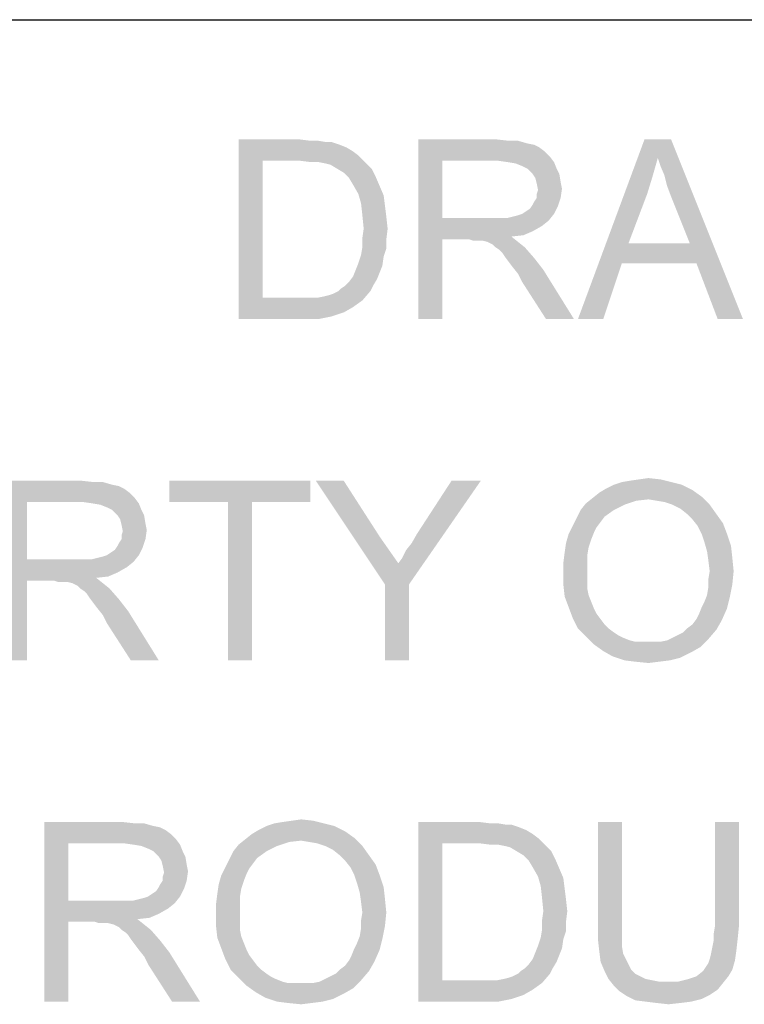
# Model space of a CAD drawing. Extents: x 0 to 1189, y 0 to 841.
# Tile 40 of 125: x 928 to 940, y 54 to 70. Entities that reach past the tile are written whole.
import ezdxf

# ---------------------------------------------------------------- set-up
doc = ezdxf.new("R2010")
doc.units = 0
doc.header["$LTSCALE"] = 65.395
doc.header["$MEASUREMENT"] = 0
doc.layers.get('0').update_dxf_attribs({"linetype": 'CONTINUOUS'})

msp = doc.modelspace()

# ---------------------------------------------------------------- linework, layer by layer
at = {"linetype": 'Continuous'}
for q in [(1037, 70), (1174, 70)]:
    msp.add_line((909, 70), q, dxfattribs=at)
for points in [[(931.35556, 68), (932.37778, 68), (931.75556, 67.64444)], [(931.75556, 67.64444), (931.35556, 65), (931.35556, 68)], [(932.37778, 68), (932.55556, 67.97778), (931.75556, 67.64444)], [(932.68889, 67.97778), (932.82222, 67.95555), (931.75556, 67.64444)], [(932.55556, 67.97778), (932.68889, 67.97778), (931.75556, 67.64444)], [(932.91111, 67.95555), (933.04444, 67.91111), (931.75556, 67.64444)], [(932.82222, 67.95555), (932.91111, 67.95555), (931.75556, 67.64444)], [(934.35556, 68), (935.66667, 68), (934.75556, 67.64444)], [(934.75556, 67.64444), (934.35556, 65), (934.35556, 68)], [(935.66667, 68), (935.86667, 67.97778), (934.75556, 67.64444)], [(936.02222, 67.97778), (936.17778, 67.93333), (934.75556, 67.64444)], [(935.86667, 67.97778), (936.02222, 67.97778), (934.75556, 67.64444)], [(936.17778, 67.93333), (936.28889, 67.91111), (934.75556, 67.64444)], [(938.35556, 67.68889), (937.02222, 65), (938.13333, 68)], [(938.13333, 68), (938.57778, 68), (938.35556, 67.68889)], [(938.4, 67.55556), (938.35556, 67.68889), (938.57778, 68)], [(938.46667, 67.4), (938.4, 67.55556), (938.57778, 68)], [(938.51111, 67.22222), (938.46667, 67.4), (938.57778, 68)], [(938.57778, 67.04444), (938.51111, 67.22222), (938.57778, 68)], [(938.88889, 66.26667), (938.57778, 67.04444), (938.57778, 68)], [(939, 65.93333), (938.88889, 66.26667), (938.57778, 68)], [(939.35556, 65), (939, 65.93333), (938.57778, 68)], [(939.35556, 65), (938.57778, 68), (939.77778, 65)], [(933.04444, 67.91111), (933.15556, 67.86667), (931.75556, 67.64444)], [(933.15556, 67.86667), (933.26667, 67.8), (931.75556, 67.64444)], [(933.26667, 67.8), (933.35556, 67.73333), (931.75556, 67.64444)], [(936.28889, 67.91111), (936.37778, 67.86667), (934.75556, 67.64444)], [(936.37778, 67.86667), (936.46667, 67.8), (934.75556, 67.64444)], [(936.46667, 67.8), (936.55556, 67.71111), (934.75556, 67.64444)], [(931.75556, 67.64444), (931.75556, 65.35556), (931.35556, 65)], [(932.37778, 67.64444), (931.75556, 67.64444), (933.35556, 67.73333)], [(932.55556, 67.62222), (932.37778, 67.64444), (933.35556, 67.73333)], [(932.68889, 67.62222), (932.55556, 67.62222), (933.35556, 67.73333)], [(932.68889, 67.62222), (933.35556, 67.73333), (933.46667, 67.62222)], [(933.46667, 67.62222), (932.8, 67.6), (932.68889, 67.62222)], [(932.88889, 67.57778), (932.8, 67.6), (933.46667, 67.62222)], [(933, 67.51111), (932.88889, 67.57778), (933.46667, 67.62222)], [(933, 67.51111), (933.46667, 67.62222), (933.57778, 67.51111)], [(934.75556, 67.64444), (934.75556, 66.68889), (934.35556, 65)], [(935.68889, 67.64444), (934.75556, 67.64444), (936.55556, 67.71111)], [(935.84444, 67.62222), (935.68889, 67.64444), (936.55556, 67.71111)], [(935.84444, 67.62222), (936.55556, 67.71111), (936.62222, 67.62222)], [(936.62222, 67.62222), (935.97778, 67.6), (935.84444, 67.62222)], [(936.08889, 67.55556), (935.97778, 67.6), (936.62222, 67.62222)], [(936.17778, 67.51111), (936.08889, 67.55556), (936.62222, 67.62222)], [(936.17778, 67.51111), (936.62222, 67.62222), (936.66667, 67.51111)], [(938.35556, 67.68889), (938.26667, 67.37778), (937.02222, 65)], [(933.57778, 67.51111), (933.11111, 67.44444), (933, 67.51111)], [(933.11111, 67.44444), (933.57778, 67.51111), (933.64444, 67.37778)], [(933.64444, 67.37778), (933.2, 67.35556), (933.11111, 67.44444)], [(936.66667, 67.51111), (936.26667, 67.42222), (936.17778, 67.51111)], [(936.26667, 67.42222), (936.66667, 67.51111), (936.71111, 67.42222)], [(933.26667, 67.24444), (933.2, 67.35556), (933.64444, 67.37778)], [(933.26667, 67.24444), (933.64444, 67.37778), (933.71111, 67.22222)], [(936.71111, 67.42222), (936.31111, 67.35556), (936.26667, 67.42222)], [(936.31111, 67.35556), (936.71111, 67.42222), (936.73333, 67.28889)], [(936.73333, 67.28889), (936.33333, 67.26667), (936.31111, 67.35556)], [(936.33333, 67.26667), (936.73333, 67.28889), (936.75556, 67.17778)], [(936.75556, 67.17778), (936.35556, 67.15556), (936.33333, 67.26667)], [(938.26667, 67.37778), (938.17778, 67.08889), (937.02222, 65)], [(933.71111, 67.22222), (933.35556, 67.08889), (933.26667, 67.24444)], [(933.35556, 67.08889), (933.71111, 67.22222), (933.77778, 67.06667)], [(936.33333, 67.08889), (936.35556, 67.15556), (936.75556, 67.17778)], [(936.33333, 67.02222), (936.33333, 67.08889), (936.75556, 67.17778)], [(936.33333, 67.02222), (936.75556, 67.17778), (936.73333, 67.02222)], [(933.77778, 67.06667), (933.4, 66.93333), (933.35556, 67.08889)], [(933.4, 66.93333), (933.77778, 67.06667), (933.8, 66.88889)], [(933.8, 66.88889), (933.42222, 66.73333), (933.4, 66.93333)], [(936.26667, 66.91111), (936.28889, 66.95556), (936.73333, 67.02222)], [(936.26667, 66.91111), (936.73333, 67.02222), (936.68889, 66.88889)], [(936.73333, 67.02222), (936.28889, 66.95556), (936.33333, 67.02222)], [(938.17778, 67.08889), (937.86667, 66.26667), (937.02222, 65)], [(933.42222, 66.73333), (933.8, 66.88889), (933.82222, 66.71111)], [(936.08889, 66.75556), (936.15556, 66.8), (936.68889, 66.88889)], [(936.08889, 66.75556), (936.68889, 66.88889), (936.62222, 66.75556)], [(936.15556, 66.8), (936.22222, 66.84444), (936.68889, 66.88889)], [(936.68889, 66.88889), (936.22222, 66.84444), (936.26667, 66.91111)], [(933.82222, 66.71111), (933.44444, 66.51111), (933.42222, 66.73333)], [(933.44444, 66.51111), (933.82222, 66.71111), (933.84444, 66.51111)], [(934.75556, 66.68889), (934.75556, 66.33333), (934.35556, 65)], [(935.84444, 66.68889), (936.53333, 66.64444), (934.75556, 66.33333)], [(935.73333, 66.68889), (935.84444, 66.68889), (934.75556, 66.33333)], [(935.6, 66.68889), (935.73333, 66.68889), (934.75556, 66.33333)], [(934.75556, 66.68889), (935.6, 66.68889), (934.75556, 66.33333)], [(936.53333, 66.64444), (936.42222, 66.55556), (934.75556, 66.33333)], [(935.84444, 66.68889), (935.93333, 66.71111), (936.62222, 66.75556)], [(935.84444, 66.68889), (936.62222, 66.75556), (936.53333, 66.64444)], [(935.93333, 66.71111), (936.02222, 66.73333), (936.62222, 66.75556)], [(936.62222, 66.75556), (936.02222, 66.73333), (936.08889, 66.75556)], [(933.84444, 66.51111), (933.42222, 66.35556), (933.44444, 66.51111)], [(933.42222, 66.35556), (933.84444, 66.51111), (933.82222, 66.33333)], [(936.42222, 66.55556), (936.26667, 66.46667), (934.75556, 66.33333)], [(936.26667, 66.46667), (936.11111, 66.4), (934.75556, 66.33333)], [(933.82222, 66.33333), (933.42222, 66.2), (933.42222, 66.35556)], [(933.42222, 66.2), (933.82222, 66.33333), (933.82222, 66.17778)], [(934.35556, 65), (934.75556, 66.33333), (934.75556, 65)], [(936.11111, 66.4), (935.91111, 66.37778), (934.75556, 66.33333)], [(935.2, 66.33333), (934.75556, 66.33333), (935.91111, 66.37778)], [(935.26667, 66.31111), (935.2, 66.33333), (935.91111, 66.37778)], [(935.33333, 66.31111), (935.26667, 66.31111), (935.91111, 66.37778)], [(935.37778, 66.31111), (935.33333, 66.31111), (935.91111, 66.37778)], [(935.42222, 66.31111), (935.37778, 66.31111), (935.91111, 66.37778)], [(935.51111, 66.28889), (935.42222, 66.31111), (935.91111, 66.37778)], [(935.51111, 66.28889), (935.91111, 66.37778), (936.02222, 66.28889)], [(936.02222, 66.28889), (935.6, 66.24444), (935.51111, 66.28889)], [(935.64444, 66.2), (935.6, 66.24444), (936.02222, 66.28889)], [(935.64444, 66.2), (936.02222, 66.28889), (936.13333, 66.2)], [(933.82222, 66.17778), (933.4, 66.06667), (933.42222, 66.2)], [(933.4, 66.06667), (933.82222, 66.17778), (933.77778, 66.04444)], [(936.13333, 66.2), (935.71111, 66.15556), (935.64444, 66.2)], [(935.75556, 66.11111), (935.71111, 66.15556), (936.13333, 66.2)], [(935.8, 66.04444), (935.75556, 66.11111), (936.13333, 66.2)], [(935.8, 66.04444), (936.13333, 66.2), (936.28889, 66.02222)], [(937.86667, 66.26667), (937.75556, 65.93333), (937.02222, 65)], [(937.86667, 66.26667), (938.88889, 66.26667), (937.75556, 65.93333)], [(939, 65.93333), (937.75556, 65.93333), (938.88889, 66.26667)], [(933.77778, 66.04444), (933.35556, 65.93333), (933.4, 66.06667)], [(933.35556, 65.93333), (933.77778, 66.04444), (933.75556, 65.88889)], [(936.28889, 66.02222), (935.86667, 65.95556), (935.8, 66.04444)], [(935.93333, 65.86667), (935.86667, 65.95556), (936.28889, 66.02222)], [(935.93333, 65.86667), (936.28889, 66.02222), (936.44444, 65.82222)], [(933.71111, 65.77778), (933.26667, 65.71111), (933.31111, 65.82222)], [(933.26667, 65.71111), (933.71111, 65.77778), (933.66667, 65.66667)], [(933.75556, 65.88889), (933.31111, 65.82222), (933.35556, 65.93333)], [(933.31111, 65.82222), (933.75556, 65.88889), (933.71111, 65.77778)], [(936.44444, 65.82222), (936.02222, 65.75556), (935.93333, 65.86667)], [(936.08889, 65.62222), (936.02222, 65.75556), (936.44444, 65.82222)], [(936.48889, 65), (936.08889, 65.62222), (936.44444, 65.82222)], [(936.48889, 65), (936.44444, 65.82222), (936.95556, 65)], [(937.02222, 65), (937.75556, 65.93333), (937.44444, 65)], [(933.13333, 65.55556), (933.2, 65.62222), (933.66667, 65.66667)], [(933.13333, 65.55556), (933.66667, 65.66667), (933.6, 65.55556)], [(933.66667, 65.66667), (933.2, 65.62222), (933.26667, 65.71111)], [(932.66667, 65.35556), (932.77778, 65.37778), (933.55556, 65.46667)], [(932.66667, 65.35556), (933.55556, 65.46667), (933.42222, 65.31111)], [(932.77778, 65.37778), (932.86667, 65.4), (933.55556, 65.46667)], [(932.86667, 65.4), (932.93333, 65.42222), (933.55556, 65.46667)], [(933.55556, 65.46667), (932.93333, 65.42222), (933.02222, 65.46667)], [(933.02222, 65.46667), (933.06667, 65.51111), (933.6, 65.55556)], [(933.02222, 65.46667), (933.6, 65.55556), (933.55556, 65.46667)], [(933.6, 65.55556), (933.06667, 65.51111), (933.13333, 65.55556)], [(932.66667, 65.35556), (933.42222, 65.31111), (931.35556, 65)], [(932.53333, 65.35556), (932.66667, 65.35556), (931.35556, 65)], [(932.4, 65.35556), (932.53333, 65.35556), (931.35556, 65)], [(931.75556, 65.35556), (932.4, 65.35556), (931.35556, 65)], [(933.42222, 65.31111), (933.26667, 65.2), (931.35556, 65)], [(933.26667, 65.2), (933.11111, 65.11111), (931.35556, 65)], [(933.11111, 65.11111), (932.91111, 65.04444), (931.35556, 65)], [(932.42222, 65), (931.35556, 65), (932.91111, 65.04444)], [(932.42222, 65), (932.91111, 65.04444), (932.68889, 65)], [(938.04444, 62.32222), (938.2, 62.34444), (938.4, 62.32222)], [(927.42222, 62.3), (928.73333, 62.3), (927.82222, 61.94444)], [(927.82222, 61.94444), (927.42222, 59.3), (927.42222, 62.3)], [(928.73333, 62.3), (928.93333, 62.27778), (927.82222, 61.94444)], [(929.08889, 62.27778), (929.24444, 62.23333), (927.82222, 61.94444)], [(928.93333, 62.27778), (929.08889, 62.27778), (927.82222, 61.94444)], [(929.24444, 62.23333), (929.35556, 62.21111), (927.82222, 61.94444)], [(929.35556, 62.21111), (929.44444, 62.16667), (927.82222, 61.94444)], [(929.44444, 62.16667), (929.53333, 62.1), (927.82222, 61.94444)], [(932.55556, 62.3), (930.2, 61.94444), (930.2, 62.3)], [(931.17778, 61.94444), (930.2, 61.94444), (932.55556, 62.3)], [(931.57778, 61.94444), (931.17778, 61.94444), (932.55556, 62.3)], [(931.57778, 61.94444), (932.55556, 62.3), (932.55556, 61.94444)], [(933.11111, 62.3), (933.8, 60.56667), (932.64444, 62.3)], [(933.11111, 62.3), (933.71111, 61.36667), (933.8, 60.56667)], [(933.8, 60.56667), (934.02222, 60.92222), (935.4, 62.3)], [(933.8, 60.56667), (935.4, 62.3), (934.2, 60.56667)], [(934.02222, 60.92222), (934.08889, 61.01111), (935.4, 62.3)], [(934.08889, 61.01111), (934.15556, 61.14444), (935.4, 62.3)], [(934.15556, 61.14444), (934.24444, 61.25556), (935.4, 62.3)], [(934.24444, 61.25556), (934.33333, 61.41111), (935.4, 62.3)], [(935.4, 62.3), (934.33333, 61.41111), (934.91111, 62.3)], [(938.93333, 62.14444), (937.37778, 62.1), (937.48889, 62.16667)], [(938.75556, 62.23333), (937.48889, 62.16667), (937.62222, 62.23333)], [(937.48889, 62.16667), (938.75556, 62.23333), (938.93333, 62.14444)], [(938.57778, 62.27778), (937.62222, 62.23333), (937.75556, 62.27778)], [(937.62222, 62.23333), (938.57778, 62.27778), (938.75556, 62.23333)], [(937.75556, 62.27778), (937.88889, 62.3), (938.4, 62.32222)], [(937.75556, 62.27778), (938.4, 62.32222), (938.57778, 62.27778)], [(938.4, 62.32222), (937.88889, 62.3), (938.04444, 62.32222)], [(929.53333, 62.1), (929.62222, 62.01111), (927.82222, 61.94444)], [(928.75556, 61.94444), (927.82222, 61.94444), (929.62222, 62.01111)], [(928.91111, 61.92222), (928.75556, 61.94444), (929.62222, 62.01111)], [(928.91111, 61.92222), (929.62222, 62.01111), (929.68889, 61.92222)], [(938.2, 61.98889), (937.15556, 61.92222), (937.26667, 62.01111)], [(939.08889, 62.03333), (937.26667, 62.01111), (937.37778, 62.1)], [(938.2, 61.98889), (937.26667, 62.01111), (939.08889, 62.03333)], [(937.37778, 62.1), (938.93333, 62.14444), (939.08889, 62.03333)], [(938.33333, 61.96667), (938.2, 61.98889), (939.08889, 62.03333)], [(938.46667, 61.94444), (938.33333, 61.96667), (939.08889, 62.03333)], [(938.6, 61.9), (938.46667, 61.94444), (939.08889, 62.03333)], [(938.6, 61.9), (939.08889, 62.03333), (939.22222, 61.9)], [(927.82222, 61.94444), (927.82222, 60.98889), (927.42222, 59.3)], [(929.68889, 61.92222), (929.04444, 61.9), (928.91111, 61.92222)], [(929.15556, 61.85556), (929.04444, 61.9), (929.68889, 61.92222)], [(929.24444, 61.81111), (929.15556, 61.85556), (929.68889, 61.92222)], [(929.24444, 61.81111), (929.68889, 61.92222), (929.73333, 61.81111)], [(931.57778, 61.94444), (931.17778, 59.3), (931.17778, 61.94444)], [(931.17778, 59.3), (931.57778, 61.94444), (931.57778, 59.3)], [(937.8, 61.9), (937.06667, 61.81111), (937.15556, 61.92222)], [(937.06667, 61.81111), (937.8, 61.9), (937.62222, 61.81111)], [(938.2, 61.98889), (938, 61.96667), (937.15556, 61.92222)], [(937.15556, 61.92222), (938, 61.96667), (937.8, 61.9)], [(939.22222, 61.9), (938.73333, 61.83333), (938.6, 61.9)], [(938.84444, 61.74444), (938.73333, 61.83333), (939.22222, 61.9)], [(938.84444, 61.74444), (939.22222, 61.9), (939.33333, 61.74444)], [(929.73333, 61.81111), (929.33333, 61.72222), (929.24444, 61.81111)], [(929.33333, 61.72222), (929.73333, 61.81111), (929.77778, 61.72222)], [(929.77778, 61.72222), (929.37778, 61.65556), (929.33333, 61.72222)], [(929.37778, 61.65556), (929.77778, 61.72222), (929.8, 61.58889)], [(937.4, 61.61111), (936.93333, 61.54445), (937, 61.67778)], [(937.62222, 61.81111), (937.46667, 61.7), (937, 61.67778)], [(937.62222, 61.81111), (937, 61.67778), (937.06667, 61.81111)], [(937, 61.67778), (937.46667, 61.7), (937.4, 61.61111)], [(939.33333, 61.74444), (938.93333, 61.65556), (938.84444, 61.74444)], [(938.93333, 61.65556), (939.33333, 61.74444), (939.44444, 61.58889)], [(929.8, 61.58889), (929.4, 61.56667), (929.37778, 61.65556)], [(929.4, 61.56667), (929.8, 61.58889), (929.82222, 61.47778)], [(929.82222, 61.47778), (929.42222, 61.45556), (929.4, 61.56667)], [(937.33333, 61.52222), (936.86667, 61.41111), (936.93333, 61.54445)], [(937.33333, 61.52222), (937.28889, 61.43333), (936.86667, 61.41111)], [(936.93333, 61.54445), (937.4, 61.61111), (937.33333, 61.52222)], [(939.44444, 61.58889), (939.02222, 61.54445), (938.93333, 61.65556)], [(939.08889, 61.41111), (939.02222, 61.54445), (939.44444, 61.58889)], [(939.08889, 61.41111), (939.44444, 61.58889), (939.51111, 61.41111)], [(929.4, 61.38889), (929.42222, 61.45556), (929.82222, 61.47778)], [(929.4, 61.32222), (929.4, 61.38889), (929.82222, 61.47778)], [(929.4, 61.32222), (929.82222, 61.47778), (929.8, 61.32222)], [(933.71111, 61.36667), (933.86667, 61.14444), (933.8, 60.56667)], [(937.24444, 61.32222), (936.82222, 61.25556), (936.86667, 61.41111)], [(936.86667, 61.41111), (937.28889, 61.43333), (937.24444, 61.32222)], [(939.51111, 61.41111), (939.13333, 61.27778), (939.08889, 61.41111)], [(939.13333, 61.27778), (939.51111, 61.41111), (939.57778, 61.21111)], [(929.15556, 61.05556), (929.22222, 61.1), (929.75556, 61.18889)], [(929.15556, 61.05556), (929.75556, 61.18889), (929.68889, 61.05556)], [(929.22222, 61.1), (929.28889, 61.14444), (929.75556, 61.18889)], [(929.75556, 61.18889), (929.28889, 61.14444), (929.33333, 61.21111)], [(929.33333, 61.21111), (929.35556, 61.25556), (929.8, 61.32222)], [(929.33333, 61.21111), (929.8, 61.32222), (929.75556, 61.18889)], [(929.8, 61.32222), (929.35556, 61.25556), (929.4, 61.32222)], [(937.2, 61.18889), (936.8, 61.1), (936.82222, 61.25556)], [(936.8, 61.1), (937.2, 61.18889), (937.17778, 61.05556)], [(936.82222, 61.25556), (937.24444, 61.32222), (937.2, 61.18889)], [(939.57778, 61.21111), (939.17778, 61.12222), (939.13333, 61.27778)], [(939.17778, 61.12222), (939.57778, 61.21111), (939.6, 61.01111)], [(928.91111, 60.98889), (929, 61.01111), (929.68889, 61.05556)], [(928.91111, 60.98889), (929.68889, 61.05556), (929.6, 60.94444)], [(929, 61.01111), (929.08889, 61.03333), (929.68889, 61.05556)], [(929.68889, 61.05556), (929.08889, 61.03333), (929.15556, 61.05556)], [(933.86667, 61.14444), (934.02222, 60.92222), (933.8, 60.56667)], [(937.17778, 61.05556), (936.77778, 60.92222), (936.8, 61.1)], [(936.77778, 60.92222), (937.17778, 61.05556), (937.17778, 60.9)], [(939.6, 61.01111), (939.2, 60.96667), (939.17778, 61.12222)], [(939.22222, 60.78889), (939.2, 60.96667), (939.6, 61.01111)], [(939.22222, 60.78889), (939.6, 61.01111), (939.62222, 60.78889)], [(927.82222, 60.98889), (927.82222, 60.63333), (927.42222, 59.3)], [(928.91111, 60.98889), (929.6, 60.94444), (927.82222, 60.63333)], [(928.8, 60.98889), (928.91111, 60.98889), (927.82222, 60.63333)], [(928.66667, 60.98889), (928.8, 60.98889), (927.82222, 60.63333)], [(927.82222, 60.98889), (928.66667, 60.98889), (927.82222, 60.63333)], [(929.6, 60.94444), (929.48889, 60.85556), (927.82222, 60.63333)], [(929.48889, 60.85556), (929.33333, 60.76667), (927.82222, 60.63333)], [(937.17778, 60.9), (936.77778, 60.74444), (936.77778, 60.92222)], [(936.77778, 60.74444), (937.17778, 60.9), (937.17778, 60.74444)], [(929.33333, 60.76667), (929.17778, 60.7), (927.82222, 60.63333)], [(929.17778, 60.7), (928.97778, 60.67778), (927.82222, 60.63333)], [(937.17778, 60.74444), (937.17778, 60.61111), (936.77778, 60.56667)], [(937.17778, 60.74444), (936.77778, 60.56667), (936.77778, 60.74444)], [(939.62222, 60.78889), (939.2, 60.65556), (939.22222, 60.78889)], [(939.2, 60.65556), (939.62222, 60.78889), (939.6, 60.56667)], [(927.42222, 59.3), (927.82222, 60.63333), (927.82222, 59.3)], [(928.26667, 60.63333), (927.82222, 60.63333), (928.97778, 60.67778)], [(928.33333, 60.61111), (928.26667, 60.63333), (928.97778, 60.67778)], [(928.4, 60.61111), (928.33333, 60.61111), (928.97778, 60.67778)], [(928.44444, 60.61111), (928.4, 60.61111), (928.97778, 60.67778)], [(928.48889, 60.61111), (928.44444, 60.61111), (928.97778, 60.67778)], [(928.57778, 60.58889), (928.48889, 60.61111), (928.97778, 60.67778)], [(928.57778, 60.58889), (928.97778, 60.67778), (929.08889, 60.58889)], [(929.08889, 60.58889), (928.66667, 60.54444), (928.57778, 60.58889)], [(928.71111, 60.5), (928.66667, 60.54444), (929.08889, 60.58889)], [(928.71111, 60.5), (929.08889, 60.58889), (929.2, 60.5)], [(934.2, 60.56667), (933.8, 59.3), (933.8, 60.56667)], [(933.8, 59.3), (934.2, 60.56667), (934.2, 59.3)], [(936.77778, 60.56667), (937.17778, 60.61111), (937.17778, 60.5)], [(937.17778, 60.5), (936.8, 60.36667), (936.77778, 60.56667)], [(939.17778, 60.38889), (939.2, 60.52222), (939.6, 60.56667)], [(939.17778, 60.38889), (939.6, 60.56667), (939.55556, 60.34444)], [(939.6, 60.56667), (939.2, 60.52222), (939.2, 60.65556)], [(929.2, 60.5), (928.77778, 60.45556), (928.71111, 60.5)], [(928.82222, 60.41111), (928.77778, 60.45556), (929.2, 60.5)], [(928.86667, 60.34444), (928.82222, 60.41111), (929.2, 60.5)], [(928.86667, 60.34444), (929.2, 60.5), (929.35556, 60.32222)], [(937.17778, 60.5), (937.2, 60.38889), (936.8, 60.36667)], [(936.8, 60.36667), (937.2, 60.38889), (937.24444, 60.27778)], [(937.24444, 60.27778), (936.86667, 60.18889), (936.8, 60.36667)], [(939.55556, 60.34444), (939.13333, 60.27778), (939.17778, 60.38889)], [(929.35556, 60.32222), (928.93333, 60.25556), (928.86667, 60.34444)], [(929, 60.16667), (928.93333, 60.25556), (929.35556, 60.32222)], [(929, 60.16667), (929.35556, 60.32222), (929.51111, 60.12222)], [(936.86667, 60.18889), (937.24444, 60.27778), (937.28889, 60.16667)], [(937.28889, 60.16667), (936.93333, 60.01111), (936.86667, 60.18889)], [(939.51111, 60.16667), (939.04444, 60.07778), (939.08889, 60.18889)], [(939.08889, 60.18889), (939.13333, 60.27778), (939.55556, 60.34444)], [(939.08889, 60.18889), (939.55556, 60.34444), (939.51111, 60.16667)], [(929.51111, 60.12222), (929.08889, 60.05556), (929, 60.16667)], [(929.15556, 59.92222), (929.08889, 60.05556), (929.51111, 60.12222)], [(929.55556, 59.3), (929.15556, 59.92222), (929.51111, 60.12222)], [(929.55556, 59.3), (929.51111, 60.12222), (930.02222, 59.3)], [(937.28889, 60.16667), (937.33333, 60.07778), (936.93333, 60.01111)], [(936.93333, 60.01111), (937.33333, 60.07778), (937.4, 59.98889)], [(939, 59.98889), (939.04444, 60.07778), (939.51111, 60.16667)], [(939, 59.98889), (939.51111, 60.16667), (939.42222, 59.96667)], [(937.4, 59.98889), (937.02222, 59.83333), (936.93333, 60.01111)], [(937.4, 59.98889), (937.46667, 59.9), (937.02222, 59.83333)], [(937.02222, 59.83333), (937.46667, 59.9), (937.53333, 59.83333)], [(938.84444, 59.83333), (938.93333, 59.9), (939.42222, 59.96667)], [(938.84444, 59.83333), (939.42222, 59.96667), (939.33333, 59.81111)], [(939.42222, 59.96667), (938.93333, 59.9), (939, 59.98889)], [(937.53333, 59.83333), (937.15556, 59.7), (937.02222, 59.83333)], [(937.53333, 59.83333), (937.62222, 59.76667), (937.15556, 59.7)], [(937.62222, 59.76667), (937.68889, 59.72222), (937.15556, 59.7)], [(937.15556, 59.7), (937.68889, 59.72222), (937.77778, 59.67778)], [(937.77778, 59.67778), (937.28889, 59.56667), (937.15556, 59.7)], [(938.6, 59.67778), (938.68889, 59.72222), (939.33333, 59.81111)], [(938.6, 59.67778), (939.33333, 59.81111), (939.2, 59.65556)], [(938.68889, 59.72222), (938.77778, 59.76667), (939.33333, 59.81111)], [(939.33333, 59.81111), (938.77778, 59.76667), (938.84444, 59.83333)], [(937.77778, 59.67778), (937.88889, 59.63333), (937.28889, 59.56667)], [(937.88889, 59.63333), (937.97778, 59.61111), (937.28889, 59.56667)], [(938.28889, 59.61111), (938.4, 59.61111), (937.28889, 59.56667)], [(938.17778, 59.61111), (938.28889, 59.61111), (937.28889, 59.56667)], [(938.08889, 59.61111), (938.17778, 59.61111), (937.28889, 59.56667)], [(937.97778, 59.61111), (938.08889, 59.61111), (937.28889, 59.56667)], [(939.06667, 59.52222), (937.28889, 59.56667), (938.4, 59.61111)], [(939.06667, 59.52222), (937.44444, 59.45556), (937.28889, 59.56667)], [(938.4, 59.61111), (938.51111, 59.63333), (939.2, 59.65556)], [(938.4, 59.61111), (939.2, 59.65556), (939.06667, 59.52222)], [(939.2, 59.65556), (938.51111, 59.63333), (938.6, 59.67778)], [(937.44444, 59.45556), (939.06667, 59.52222), (938.91111, 59.43333)], [(938.91111, 59.43333), (937.6, 59.36667), (937.44444, 59.45556)], [(937.6, 59.36667), (938.91111, 59.43333), (938.73333, 59.34444)], [(938.73333, 59.34444), (937.8, 59.3), (937.6, 59.36667)], [(937.8, 59.3), (938.73333, 59.34444), (938.55556, 59.3)], [(938.55556, 59.3), (937.97778, 59.27778), (937.8, 59.3)], [(937.97778, 59.27778), (938.55556, 59.3), (938.37778, 59.27778)], [(938.37778, 59.27778), (938.2, 59.25556), (937.97778, 59.27778)], [(928.11111, 56.6), (929.42222, 56.6), (928.51111, 56.24444)], [(928.51111, 56.24444), (928.11111, 53.6), (928.11111, 56.6)], [(929.42222, 56.6), (929.62222, 56.57778), (928.51111, 56.24444)], [(929.77778, 56.57778), (929.93333, 56.53333), (928.51111, 56.24444)], [(929.62222, 56.57778), (929.77778, 56.57778), (928.51111, 56.24444)], [(932.77778, 56.57778), (931.82222, 56.53333), (931.95556, 56.57778)], [(931.82222, 56.53333), (932.77778, 56.57778), (932.95556, 56.53333)], [(931.95556, 56.57778), (932.08889, 56.6), (932.6, 56.62222)], [(931.95556, 56.57778), (932.6, 56.62222), (932.77778, 56.57778)], [(932.6, 56.62222), (932.08889, 56.6), (932.24444, 56.62222)], [(932.24444, 56.62222), (932.4, 56.64444), (932.6, 56.62222)], [(934.35556, 56.6), (935.37778, 56.6), (934.75556, 56.24444)], [(934.75556, 56.24444), (934.35556, 53.6), (934.35556, 56.6)], [(935.37778, 56.6), (935.55556, 56.57778), (934.75556, 56.24444)], [(935.68889, 56.57778), (935.82222, 56.55555), (934.75556, 56.24444)], [(935.55556, 56.57778), (935.68889, 56.57778), (934.75556, 56.24444)], [(937.75556, 56.6), (937.35556, 54.86667), (937.35556, 56.6)], [(937.35556, 54.86667), (937.75556, 56.6), (937.75556, 54.86667)], [(939.71111, 56.6), (939.31111, 54.86667), (939.31111, 56.6)], [(939.31111, 54.86667), (939.71111, 56.6), (939.71111, 54.86667)], [(929.93333, 56.53333), (930.04444, 56.51111), (928.51111, 56.24444)], [(930.04444, 56.51111), (930.13333, 56.46667), (928.51111, 56.24444)], [(930.13333, 56.46667), (930.22222, 56.4), (928.51111, 56.24444)], [(933.13333, 56.44444), (931.57778, 56.4), (931.68889, 56.46667)], [(931.57778, 56.4), (933.13333, 56.44444), (933.28889, 56.33333)], [(932.95556, 56.53333), (931.68889, 56.46667), (931.82222, 56.53333)], [(931.68889, 56.46667), (932.95556, 56.53333), (933.13333, 56.44444)], [(935.91111, 56.55555), (936.04444, 56.51111), (934.75556, 56.24444)], [(935.82222, 56.55555), (935.91111, 56.55555), (934.75556, 56.24444)], [(936.04444, 56.51111), (936.15556, 56.46667), (934.75556, 56.24444)], [(936.15556, 56.46667), (936.26667, 56.4), (934.75556, 56.24444)], [(928.51111, 56.24444), (928.51111, 55.28889), (928.11111, 53.6)], [(930.22222, 56.4), (930.31111, 56.31111), (928.51111, 56.24444)], [(929.44444, 56.24444), (928.51111, 56.24444), (930.31111, 56.31111)], [(929.6, 56.22222), (929.44444, 56.24444), (930.31111, 56.31111)], [(929.6, 56.22222), (930.31111, 56.31111), (930.37778, 56.22222)], [(932.4, 56.28889), (931.35556, 56.22222), (931.46667, 56.31111)], [(932.4, 56.28889), (932.2, 56.26667), (931.35556, 56.22222)], [(931.35556, 56.22222), (932.2, 56.26667), (932, 56.2)], [(933.28889, 56.33333), (931.46667, 56.31111), (931.57778, 56.4)], [(932.4, 56.28889), (931.46667, 56.31111), (933.28889, 56.33333)], [(932.53333, 56.26667), (932.4, 56.28889), (933.28889, 56.33333)], [(932.66667, 56.24444), (932.53333, 56.26667), (933.28889, 56.33333)], [(932.8, 56.2), (932.66667, 56.24444), (933.28889, 56.33333)], [(932.8, 56.2), (933.28889, 56.33333), (933.42222, 56.2)], [(934.75556, 56.24444), (934.75556, 53.95556), (934.35556, 53.6)], [(936.26667, 56.4), (936.35556, 56.33333), (934.75556, 56.24444)], [(935.37778, 56.24444), (934.75556, 56.24444), (936.35556, 56.33333)], [(935.55556, 56.22222), (935.37778, 56.24444), (936.35556, 56.33333)], [(935.68889, 56.22222), (935.55556, 56.22222), (936.35556, 56.33333)], [(935.68889, 56.22222), (936.35556, 56.33333), (936.46667, 56.22222)], [(930.37778, 56.22222), (929.73333, 56.2), (929.6, 56.22222)], [(929.84444, 56.15556), (929.73333, 56.2), (930.37778, 56.22222)], [(929.93333, 56.11111), (929.84444, 56.15556), (930.37778, 56.22222)], [(929.93333, 56.11111), (930.37778, 56.22222), (930.42222, 56.11111)], [(930.42222, 56.11111), (930.02222, 56.02222), (929.93333, 56.11111)], [(930.02222, 56.02222), (930.42222, 56.11111), (930.46667, 56.02222)], [(931.82222, 56.11111), (931.66667, 56), (931.2, 55.97778)], [(931.82222, 56.11111), (931.2, 55.97778), (931.26667, 56.11111)], [(932, 56.2), (931.26667, 56.11111), (931.35556, 56.22222)], [(931.26667, 56.11111), (932, 56.2), (931.82222, 56.11111)], [(933.42222, 56.2), (932.93333, 56.13333), (932.8, 56.2)], [(933.04444, 56.04444), (932.93333, 56.13333), (933.42222, 56.2)], [(933.04444, 56.04444), (933.42222, 56.2), (933.53333, 56.04444)], [(936.46667, 56.22222), (935.8, 56.2), (935.68889, 56.22222)], [(935.88889, 56.17778), (935.8, 56.2), (936.46667, 56.22222)], [(936, 56.11111), (935.88889, 56.17778), (936.46667, 56.22222)], [(936, 56.11111), (936.46667, 56.22222), (936.57778, 56.11111)], [(936.57778, 56.11111), (936.11111, 56.04444), (936, 56.11111)], [(936.11111, 56.04444), (936.57778, 56.11111), (936.64444, 55.97778)], [(930.46667, 56.02222), (930.06667, 55.95556), (930.02222, 56.02222)], [(930.06667, 55.95556), (930.46667, 56.02222), (930.48889, 55.88889)], [(930.48889, 55.88889), (930.08889, 55.86667), (930.06667, 55.95556)], [(931.6, 55.91111), (931.13333, 55.84445), (931.2, 55.97778)], [(931.13333, 55.84445), (931.6, 55.91111), (931.53333, 55.82222)], [(931.2, 55.97778), (931.66667, 56), (931.6, 55.91111)], [(933.53333, 56.04444), (933.13333, 55.95556), (933.04444, 56.04444)], [(933.13333, 55.95556), (933.53333, 56.04444), (933.64444, 55.88889)], [(933.64444, 55.88889), (933.22222, 55.84445), (933.13333, 55.95556)], [(936.64444, 55.97778), (936.2, 55.95556), (936.11111, 56.04444)], [(936.26667, 55.84444), (936.2, 55.95556), (936.64444, 55.97778)], [(936.26667, 55.84444), (936.64444, 55.97778), (936.71111, 55.82222)], [(930.08889, 55.86667), (930.48889, 55.88889), (930.51111, 55.77778)], [(930.51111, 55.77778), (930.11111, 55.75556), (930.08889, 55.86667)], [(930.08889, 55.68889), (930.11111, 55.75556), (930.51111, 55.77778)], [(930.08889, 55.62222), (930.08889, 55.68889), (930.51111, 55.77778)], [(930.08889, 55.62222), (930.51111, 55.77778), (930.48889, 55.62222)], [(931.53333, 55.82222), (931.06667, 55.71111), (931.13333, 55.84445)], [(931.53333, 55.82222), (931.48889, 55.73333), (931.06667, 55.71111)], [(933.28889, 55.71111), (933.22222, 55.84445), (933.64444, 55.88889)], [(933.28889, 55.71111), (933.64444, 55.88889), (933.71111, 55.71111)], [(936.71111, 55.82222), (936.35556, 55.68889), (936.26667, 55.84444)], [(936.35556, 55.68889), (936.71111, 55.82222), (936.77778, 55.66667)], [(930.02222, 55.51111), (930.04444, 55.55556), (930.48889, 55.62222)], [(930.02222, 55.51111), (930.48889, 55.62222), (930.44444, 55.48889)], [(930.48889, 55.62222), (930.04444, 55.55556), (930.08889, 55.62222)], [(931.44444, 55.62222), (931.02222, 55.55556), (931.06667, 55.71111)], [(931.02222, 55.55556), (931.44444, 55.62222), (931.4, 55.48889)], [(931.06667, 55.71111), (931.48889, 55.73333), (931.44444, 55.62222)], [(933.71111, 55.71111), (933.33333, 55.57778), (933.28889, 55.71111)], [(933.33333, 55.57778), (933.71111, 55.71111), (933.77778, 55.51111)], [(936.77778, 55.66667), (936.4, 55.53333), (936.35556, 55.68889)], [(936.4, 55.53333), (936.77778, 55.66667), (936.8, 55.48889)], [(929.84444, 55.35556), (929.91111, 55.4), (930.44444, 55.48889)], [(929.84444, 55.35556), (930.44444, 55.48889), (930.37778, 55.35556)], [(929.91111, 55.4), (929.97778, 55.44444), (930.44444, 55.48889)], [(930.44444, 55.48889), (929.97778, 55.44444), (930.02222, 55.51111)], [(931.4, 55.48889), (931, 55.4), (931.02222, 55.55556)], [(931, 55.4), (931.4, 55.48889), (931.37778, 55.35556)], [(933.77778, 55.51111), (933.37778, 55.42222), (933.33333, 55.57778)], [(933.37778, 55.42222), (933.77778, 55.51111), (933.8, 55.31111)], [(933.8, 55.31111), (933.4, 55.26667), (933.37778, 55.42222)], [(936.8, 55.48889), (936.42222, 55.33333), (936.4, 55.53333)], [(936.42222, 55.33333), (936.8, 55.48889), (936.82222, 55.31111)], [(928.51111, 55.28889), (928.51111, 54.93333), (928.11111, 53.6)], [(929.6, 55.28889), (930.28889, 55.24444), (928.51111, 54.93333)], [(929.48889, 55.28889), (929.6, 55.28889), (928.51111, 54.93333)], [(929.35556, 55.28889), (929.48889, 55.28889), (928.51111, 54.93333)], [(928.51111, 55.28889), (929.35556, 55.28889), (928.51111, 54.93333)], [(929.6, 55.28889), (929.68889, 55.31111), (930.37778, 55.35556)], [(929.6, 55.28889), (930.37778, 55.35556), (930.28889, 55.24444)], [(929.68889, 55.31111), (929.77778, 55.33333), (930.37778, 55.35556)], [(930.37778, 55.35556), (929.77778, 55.33333), (929.84444, 55.35556)], [(931.37778, 55.35556), (930.97778, 55.22222), (931, 55.4)], [(930.97778, 55.22222), (931.37778, 55.35556), (931.37778, 55.2)], [(933.42222, 55.08889), (933.4, 55.26667), (933.8, 55.31111)], [(933.42222, 55.08889), (933.8, 55.31111), (933.82222, 55.08889)], [(936.82222, 55.31111), (936.44444, 55.11111), (936.42222, 55.33333)], [(936.44444, 55.11111), (936.82222, 55.31111), (936.84444, 55.11111)], [(930.28889, 55.24444), (930.17778, 55.15556), (928.51111, 54.93333)], [(930.17778, 55.15556), (930.02222, 55.06667), (928.51111, 54.93333)], [(931.37778, 55.2), (930.97778, 55.04444), (930.97778, 55.22222)], [(930.97778, 55.04444), (931.37778, 55.2), (931.37778, 55.04444)], [(936.84444, 55.11111), (936.42222, 54.95556), (936.44444, 55.11111)], [(936.42222, 54.95556), (936.84444, 55.11111), (936.82222, 54.93333)], [(928.11111, 53.6), (928.51111, 54.93333), (928.51111, 53.6)], [(930.02222, 55.06667), (929.86667, 55), (928.51111, 54.93333)], [(929.86667, 55), (929.66667, 54.97778), (928.51111, 54.93333)], [(928.95556, 54.93333), (928.51111, 54.93333), (929.66667, 54.97778)], [(929.02222, 54.91111), (928.95556, 54.93333), (929.66667, 54.97778)], [(929.08889, 54.91111), (929.02222, 54.91111), (929.66667, 54.97778)], [(929.13333, 54.91111), (929.08889, 54.91111), (929.66667, 54.97778)], [(929.17778, 54.91111), (929.13333, 54.91111), (929.66667, 54.97778)], [(929.26667, 54.88889), (929.17778, 54.91111), (929.66667, 54.97778)], [(929.26667, 54.88889), (929.66667, 54.97778), (929.77778, 54.88889)], [(931.37778, 55.04444), (931.37778, 54.91111), (930.97778, 54.86667)], [(931.37778, 55.04444), (930.97778, 54.86667), (930.97778, 55.04444)], [(933.82222, 55.08889), (933.4, 54.95556), (933.42222, 55.08889)], [(933.4, 54.95556), (933.82222, 55.08889), (933.8, 54.86667)], [(933.8, 54.86667), (933.4, 54.82222), (933.4, 54.95556)], [(936.82222, 54.93333), (936.42222, 54.8), (936.42222, 54.95556)], [(936.42222, 54.8), (936.82222, 54.93333), (936.82222, 54.77778)], [(929.77778, 54.88889), (929.35556, 54.84444), (929.26667, 54.88889)], [(929.4, 54.8), (929.35556, 54.84444), (929.77778, 54.88889)], [(929.4, 54.8), (929.77778, 54.88889), (929.88889, 54.8)], [(929.88889, 54.8), (929.46667, 54.75556), (929.4, 54.8)], [(929.51111, 54.71111), (929.46667, 54.75556), (929.88889, 54.8)], [(929.55556, 54.64444), (929.51111, 54.71111), (929.88889, 54.8)], [(929.55556, 54.64444), (929.88889, 54.8), (930.04444, 54.62222)], [(930.97778, 54.86667), (931.37778, 54.91111), (931.37778, 54.8)], [(931.37778, 54.8), (931, 54.66667), (930.97778, 54.86667)], [(931.37778, 54.8), (931.4, 54.68889), (931, 54.66667)], [(933.37778, 54.68889), (933.4, 54.82222), (933.8, 54.86667)], [(933.37778, 54.68889), (933.8, 54.86667), (933.75556, 54.64444)], [(936.82222, 54.77778), (936.4, 54.66667), (936.42222, 54.8)], [(936.4, 54.66667), (936.82222, 54.77778), (936.77778, 54.64444)], [(937.75556, 54.86667), (937.75556, 54.68889), (937.35556, 54.64445)], [(937.75556, 54.86667), (937.35556, 54.64445), (937.35556, 54.86667)], [(939.71111, 54.86667), (939.28889, 54.73333), (939.31111, 54.86667)], [(939.28889, 54.73333), (939.71111, 54.86667), (939.68889, 54.64445)], [(930.04444, 54.62222), (929.62222, 54.55556), (929.55556, 54.64444)], [(929.68889, 54.46667), (929.62222, 54.55556), (930.04444, 54.62222)], [(929.68889, 54.46667), (930.04444, 54.62222), (930.2, 54.42222)], [(931, 54.66667), (931.4, 54.68889), (931.44444, 54.57778)], [(931.44444, 54.57778), (931.06667, 54.48889), (931, 54.66667)], [(933.28889, 54.48889), (933.33333, 54.57778), (933.75556, 54.64444)], [(933.28889, 54.48889), (933.75556, 54.64444), (933.71111, 54.46667)], [(933.75556, 54.64444), (933.33333, 54.57778), (933.37778, 54.68889)], [(936.77778, 54.64444), (936.35556, 54.53333), (936.4, 54.66667)], [(936.35556, 54.53333), (936.77778, 54.64444), (936.75556, 54.48889)], [(937.35556, 54.64445), (937.75556, 54.68889), (937.75556, 54.53333)], [(937.75556, 54.53333), (937.37778, 54.44444), (937.35556, 54.64445)], [(939.26667, 54.51111), (939.28889, 54.62222), (939.68889, 54.64445)], [(939.26667, 54.51111), (939.68889, 54.64445), (939.66667, 54.44444)], [(939.68889, 54.64445), (939.28889, 54.62222), (939.28889, 54.73333)], [(930.2, 54.42222), (929.77778, 54.35556), (929.68889, 54.46667)], [(931.06667, 54.48889), (931.44444, 54.57778), (931.48889, 54.46667)], [(931.48889, 54.46667), (931.13333, 54.31111), (931.06667, 54.48889)], [(931.48889, 54.46667), (931.53333, 54.37778), (931.13333, 54.31111)], [(933.2, 54.28889), (933.24444, 54.37778), (933.71111, 54.46667)], [(933.2, 54.28889), (933.71111, 54.46667), (933.62222, 54.26667)], [(933.71111, 54.46667), (933.24444, 54.37778), (933.28889, 54.48889)], [(936.75556, 54.48889), (936.31111, 54.42222), (936.35556, 54.53333)], [(936.31111, 54.42222), (936.75556, 54.48889), (936.71111, 54.37778)], [(937.37778, 54.44444), (937.75556, 54.53333), (937.77778, 54.4)], [(937.77778, 54.4), (937.4, 54.26667), (937.37778, 54.44444)], [(939.22222, 54.31111), (939.24444, 54.4), (939.66667, 54.44444)], [(939.22222, 54.31111), (939.66667, 54.44444), (939.64444, 54.28889)], [(939.66667, 54.44444), (939.24444, 54.4), (939.26667, 54.51111)], [(929.84444, 54.22222), (929.77778, 54.35556), (930.2, 54.42222)], [(930.24444, 53.6), (929.84444, 54.22222), (930.2, 54.42222)], [(930.24444, 53.6), (930.2, 54.42222), (930.71111, 53.6)], [(931.13333, 54.31111), (931.53333, 54.37778), (931.6, 54.28889)], [(931.6, 54.28889), (931.22222, 54.13333), (931.13333, 54.31111)], [(931.6, 54.28889), (931.66667, 54.2), (931.22222, 54.13333)], [(933.04444, 54.13333), (933.13333, 54.2), (933.62222, 54.26667)], [(933.04444, 54.13333), (933.62222, 54.26667), (933.53333, 54.11111)], [(933.62222, 54.26667), (933.13333, 54.2), (933.2, 54.28889)], [(936.13333, 54.15556), (936.2, 54.22222), (936.66667, 54.26667)], [(936.13333, 54.15556), (936.66667, 54.26667), (936.6, 54.15556)], [(936.66667, 54.26667), (936.2, 54.22222), (936.26667, 54.31111)], [(936.71111, 54.37778), (936.26667, 54.31111), (936.31111, 54.42222)], [(936.26667, 54.31111), (936.71111, 54.37778), (936.66667, 54.26667)], [(937.77778, 54.4), (937.82222, 54.31111), (937.4, 54.26667)], [(937.4, 54.26667), (937.82222, 54.31111), (937.86667, 54.22222)], [(937.86667, 54.22222), (937.46667, 54.11111), (937.4, 54.26667)], [(939.15556, 54.17778), (939.2, 54.24444), (939.64444, 54.28889)], [(939.15556, 54.17778), (939.64444, 54.28889), (939.6, 54.13333)], [(939.64444, 54.28889), (939.2, 54.24444), (939.22222, 54.31111)], [(931.22222, 54.13333), (931.66667, 54.2), (931.73333, 54.13333)], [(931.73333, 54.13333), (931.35556, 54), (931.22222, 54.13333)], [(931.73333, 54.13333), (931.82222, 54.06667), (931.35556, 54)], [(932.8, 53.97778), (932.88889, 54.02222), (933.53333, 54.11111)], [(932.8, 53.97778), (933.53333, 54.11111), (933.4, 53.95556)], [(932.88889, 54.02222), (932.97778, 54.06667), (933.53333, 54.11111)], [(933.53333, 54.11111), (932.97778, 54.06667), (933.04444, 54.13333)], [(936.02222, 54.06667), (936.06667, 54.11111), (936.6, 54.15556)], [(936.02222, 54.06667), (936.6, 54.15556), (936.55556, 54.06667)], [(936.6, 54.15556), (936.06667, 54.11111), (936.13333, 54.15556)], [(937.86667, 54.22222), (937.91111, 54.13333), (937.46667, 54.11111)], [(937.46667, 54.11111), (937.91111, 54.13333), (937.97778, 54.06667)], [(937.97778, 54.06667), (937.53333, 53.97778), (937.46667, 54.11111)], [(939, 54.02222), (939.11111, 54.11111), (939.6, 54.13333)], [(939, 54.02222), (939.6, 54.13333), (939.53333, 54.02222)], [(939.6, 54.13333), (939.11111, 54.11111), (939.15556, 54.17778)], [(931.82222, 54.06667), (931.88889, 54.02222), (931.35556, 54)], [(931.35556, 54), (931.88889, 54.02222), (931.97778, 53.97778)], [(931.97778, 53.97778), (931.48889, 53.86667), (931.35556, 54)], [(931.97778, 53.97778), (932.08889, 53.93333), (931.48889, 53.86667)], [(932.6, 53.91111), (932.71111, 53.93333), (933.4, 53.95556)], [(932.6, 53.91111), (933.4, 53.95556), (933.26667, 53.82222)], [(933.4, 53.95556), (932.71111, 53.93333), (932.8, 53.97778)], [(935.66667, 53.95556), (936.42222, 53.91111), (934.35556, 53.6)], [(935.53333, 53.95556), (935.66667, 53.95556), (934.35556, 53.6)], [(935.4, 53.95556), (935.53333, 53.95556), (934.35556, 53.6)], [(934.75556, 53.95556), (935.4, 53.95556), (934.35556, 53.6)], [(935.66667, 53.95556), (935.77778, 53.97778), (936.55556, 54.06667)], [(935.66667, 53.95556), (936.55556, 54.06667), (936.42222, 53.91111)], [(935.77778, 53.97778), (935.86667, 54), (936.55556, 54.06667)], [(935.86667, 54), (935.93333, 54.02222), (936.55556, 54.06667)], [(936.55556, 54.06667), (935.93333, 54.02222), (936.02222, 54.06667)], [(937.97778, 54.06667), (938.06667, 54.02222), (937.53333, 53.97778)], [(937.53333, 53.97778), (938.06667, 54.02222), (938.15556, 53.97778)], [(938.15556, 53.97778), (937.62222, 53.86667), (937.53333, 53.97778)], [(938.15556, 53.97778), (938.26667, 53.95556), (937.62222, 53.86667)], [(938.26667, 53.95556), (938.37778, 53.93333), (937.62222, 53.86667)], [(938.68889, 53.93333), (938.86667, 53.97778), (939.53333, 54.02222)], [(938.68889, 53.93333), (939.53333, 54.02222), (939.44444, 53.91111)], [(939.53333, 54.02222), (938.86667, 53.97778), (939, 54.02222)], [(932.08889, 53.93333), (932.17778, 53.91111), (931.48889, 53.86667)], [(932.48889, 53.91111), (932.6, 53.91111), (931.48889, 53.86667)], [(932.37778, 53.91111), (932.48889, 53.91111), (931.48889, 53.86667)], [(932.28889, 53.91111), (932.37778, 53.91111), (931.48889, 53.86667)], [(932.17778, 53.91111), (932.28889, 53.91111), (931.48889, 53.86667)], [(933.26667, 53.82222), (931.48889, 53.86667), (932.6, 53.91111)], [(933.26667, 53.82222), (931.64444, 53.75556), (931.48889, 53.86667)], [(931.64444, 53.75556), (933.26667, 53.82222), (933.11111, 53.73333)], [(936.42222, 53.91111), (936.26667, 53.8), (934.35556, 53.6)], [(936.26667, 53.8), (936.11111, 53.71111), (934.35556, 53.6)], [(938.68889, 53.93333), (939.44444, 53.91111), (937.62222, 53.86667)], [(938.48889, 53.93333), (938.68889, 53.93333), (937.62222, 53.86667)], [(938.37778, 53.93333), (938.48889, 53.93333), (937.62222, 53.86667)], [(937.62222, 53.86667), (939.44444, 53.91111), (939.35556, 53.8)], [(939.35556, 53.8), (937.71111, 53.77778), (937.62222, 53.86667)], [(937.71111, 53.77778), (939.35556, 53.8), (939.22222, 53.71111)], [(939.22222, 53.71111), (937.84444, 53.68889), (937.71111, 53.77778)], [(933.11111, 53.73333), (931.8, 53.66667), (931.64444, 53.75556)], [(931.8, 53.66667), (933.11111, 53.73333), (932.93333, 53.64444)], [(932.93333, 53.64444), (932, 53.6), (931.8, 53.66667)], [(932, 53.6), (932.93333, 53.64444), (932.75556, 53.6)], [(936.11111, 53.71111), (935.91111, 53.64444), (934.35556, 53.6)], [(935.42222, 53.6), (934.35556, 53.6), (935.91111, 53.64444)], [(935.42222, 53.6), (935.91111, 53.64444), (935.68889, 53.6)], [(937.84444, 53.68889), (939.22222, 53.71111), (939.08889, 53.64444)], [(939.08889, 53.64444), (937.97778, 53.62222), (937.84444, 53.68889)], [(938.15556, 53.6), (937.97778, 53.62222), (939.08889, 53.64444)], [(938.15556, 53.6), (939.08889, 53.64444), (938.91111, 53.6)], [(932.75556, 53.6), (932.17778, 53.57778), (932, 53.6)], [(932.17778, 53.57778), (932.75556, 53.6), (932.57778, 53.57778)], [(932.57778, 53.57778), (932.4, 53.55556), (932.17778, 53.57778)], [(938.91111, 53.6), (938.33333, 53.57778), (938.15556, 53.6)], [(938.33333, 53.57778), (938.91111, 53.6), (938.73333, 53.57778)], [(938.73333, 53.57778), (938.53333, 53.55556), (938.33333, 53.57778)]]:
    msp.add_solid(points, dxfattribs=at)

doc.saveas('drawing.dxf')
